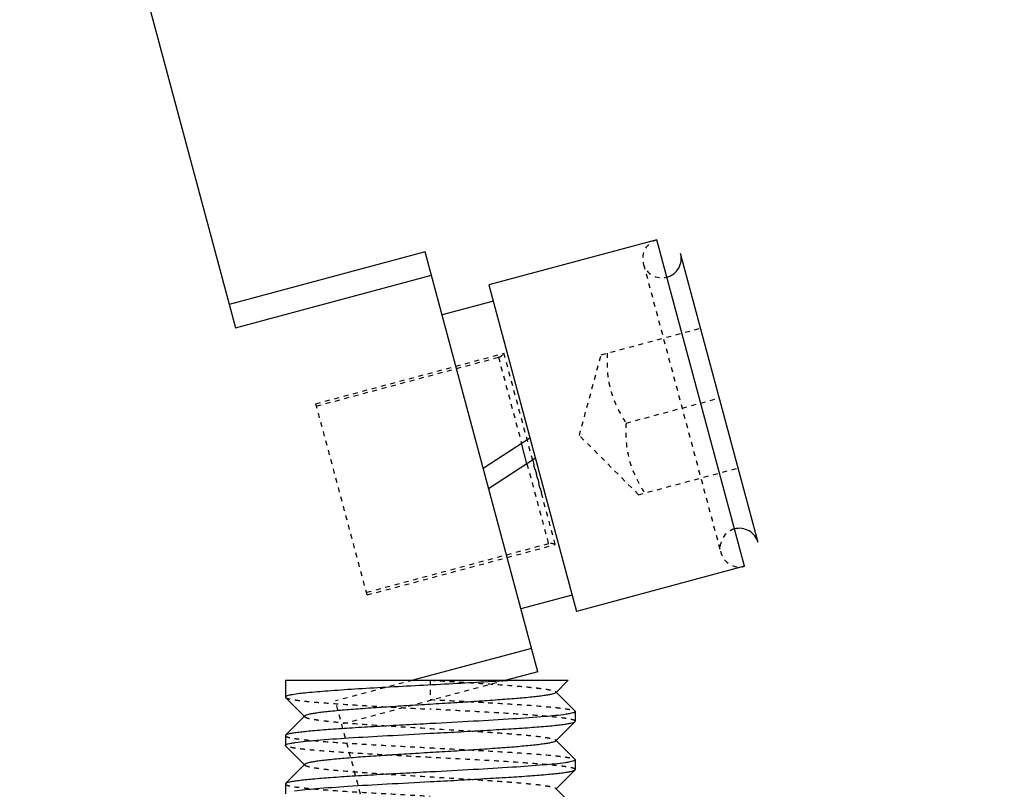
# Model space of a CAD drawing. Header units: millimetres. Extents: x -24622 to 57, y -1603 to 1112.
# Tile 105 of 219: x -1804 to -1784, y 669 to 685. Entities that reach past the tile are written whole.
import ezdxf

# ---------------------------------------------------------------- set-up
doc = ezdxf.new("R2010")
doc.units = ezdxf.units.MM
doc.linetypes.add('HIDDEN', pattern=[0.2, 0.1, -0.1])
doc.layers.add('02___PRT_ALL_AXES', color=7, linetype='Continuous')
doc.layers.add('DEFAULT_2', color=8, linetype='HIDDEN')
doc.dimstyles.new('7', dxfattribs={"dimtxt": 7, "dimasz": 4.5, "dimexe": 0.7, "dimexo": 0.9, "dimgap": 1.8, "dimtad": 0, "dimtxsty": 'Standard', "dimblk": 'OPEN30', "dimcen": 0, "dimclrd": 5, "dimclre": 3, "dimclrt": 256, "dimadec": 0, "dimazin": 2, "dimtm": 1e-09, "dimtfac": 0.6, "dimtofl": 0, "dimtmove": 0, "dimatfit": 3, "dimldrblk": 'OPEN30', "dimfxl": 1, "dimtolj": 1, "dimarcsym": 0})

# ---------------------------------------------------------------- blocks, each defined once
blk = doc.blocks.new('_Open30')
at = {"color": 0, "linetype": 'ByBlock', "lineweight": -2}
for p, q in [((-1, 0.2679), (0, 0)), ((0, 0), (-1, -0.2679)), ((0, 0), (-1, 0))]:
    blk.add_line(p, q, dxfattribs=at)
blk = doc.blocks.new('*D88')
at = {"color": 3, "linetype": 'ByBlock', "lineweight": -2}
for p, q in [((-1732.606, 724.121), (-1714.366, 724.121)), ((-1787.606, 586.121), (-1714.366, 586.121))]:
    blk.add_line(p, q, dxfattribs=at)
at = {"color": 5, "linetype": 'ByBlock', "lineweight": -2}
for p, q in [((-1715.066, 719.621), (-1715.066, 674.421)), ((-1715.066, 590.621), (-1715.066, 635.821))]:
    blk.add_line(p, q, dxfattribs=at)
at = {"layer": 'Defpoints', "color": 0, "linetype": 'ByBlock'}
for p in [(-1733.506, 724.121), (-1715.066, 724.121), (-1788.506, 586.121)]:
    blk.add_point(p, dxfattribs=at)
at = {"color": 5, "linetype": 'ByBlock', "lineweight": -2, "xscale": 4.5, "yscale": 4.5, "zscale": 4.5}
for p, rotation in [((-1715.066, 724.121), 90), ((-1715.066, 586.121), 270)]:
    blk.add_blockref('_Open30', p, dxfattribs=dict(at, rotation=rotation))
at = {"linetype": 'ByBlock', "insert": (-1715.066, 655.121), "char_height": 7, "attachment_point": 5, "rotation": 90}
blk.add_mtext('\\A1;138%%P15', dxfattribs=at)

msp = doc.modelspace()

# ---------------------------------------------------------------- linework, layer by layer
at = {"color": 7, "linetype": 'Continuous'}
for p, q in [((-1805.492, 700.636), (-1799.539, 678.42)), ((-1790.813, 680.241), (-1794.291, 679.309)), ((-1789.001, 673.479), (-1790.813, 680.241)), ((-1795.612, 679.99), (-1799.669, 678.903)), ((-1793.282, 671.297), (-1795.612, 679.99)), ((-1788.719, 673.969), (-1790.323, 679.957)), ((-1799.539, 678.42), (-1795.482, 679.507)), ((-1794.291, 679.309), (-1792.479, 672.547)), ((-1794.2, 678.971), (-1795.262, 678.686)), ((-1794.412, 675.511), (-1793.442, 676.141)), ((-1793.504, 675.601), (-1793.618, 676.026)), ((-1793.328, 675.716), (-1794.298, 675.086)), ((-1789.001, 673.479), (-1792.479, 672.547)), ((-1792.569, 672.885), (-1793.632, 672.601)), ((-1793.412, 671.78), (-1795.869, 671.121)), ((-1793.282, 671.297), (-1793.937, 671.121)), ((-1798.505, 671.121), (-1792.652, 671.121)), ((-1792.91, 670.862), (-1792.651, 671.121)), ((-1798.506, 670.771), (-1798.501, 670.763)), ((-1798.501, 670.763), (-1798.11, 670.371)), ((-1792.51, 670.48), (-1792.901, 670.871)), ((-1792.51, 670.48), (-1792.506, 670.471)), ((-1798.101, 670.381), (-1798.501, 669.98)), ((-1792.91, 669.862), (-1792.51, 670.263)), ((-1792.51, 670.263), (-1792.506, 670.271)), ((-1798.501, 669.98), (-1798.506, 669.971)), ((-1792.51, 669.48), (-1792.901, 669.871)), ((-1798.501, 669.763), (-1798.506, 669.771)), ((-1798.501, 669.763), (-1798.11, 669.371)), ((-1792.51, 669.48), (-1792.506, 669.471)), ((-1798.101, 669.381), (-1798.501, 668.98)), ((-1792.91, 668.862), (-1792.51, 669.263)), ((-1792.51, 669.263), (-1792.506, 669.271)), ((-1798.501, 668.98), (-1798.506, 668.971)), ((-1792.51, 668.48), (-1792.901, 668.871))]:
    msp.add_line(p, q, dxfattribs=at)
for centre, start, end in [((-1790.71, 679.854), 284.9255, 15), ((-1789.105, 673.866), 15, 105.0745)]:
    msp.add_arc(centre, 0.4, start, end, dxfattribs=at)
for points, start_tangent, end_tangent in [([(-1793.742, 671.121), (-1795.036, 671.046), (-1796.432, 670.971), (-1797.073, 670.934), (-1797.626, 670.896), (-1798.063, 670.859), (-1798.358, 670.821)], (-0.997857, -0.065435), (-0.985603, -0.169074)), ([(-1798.358, 670.821), (-1798.423, 670.809), (-1798.469, 670.796), (-1798.496, 670.784), (-1798.506, 670.771)], (-0.985603, -0.169074), (0.001552, -0.999999)), ([(-1792.91, 670.862), (-1792.937, 670.847), (-1792.986, 670.832), (-1793.058, 670.817), (-1793.152, 670.802), (-1793.266, 670.786), (-1793.401, 670.771), (-1793.724, 670.741), (-1794.111, 670.711), (-1794.547, 670.681), (-1795.018, 670.651), (-1795.506, 670.621), (-1795.993, 670.591), (-1796.464, 670.561), (-1796.9, 670.531), (-1797.287, 670.501), (-1797.611, 670.471), (-1797.745, 670.456), (-1797.86, 670.441), (-1797.953, 670.426), (-1798.025, 670.411), (-1798.074, 670.396), (-1798.101, 670.381)], (-0.706932, -0.707281), (-0.705678, -0.708532)), ([(-1792.695, 670.415), (-1793.136, 670.366), (-1793.794, 670.318), (-1794.609, 670.27), (-1795.506, 670.221)], (-0.988667, -0.150128), (-0.998596, -0.052977)), ([(-1792.506, 670.471), (-1792.517, 670.457), (-1792.553, 670.443), (-1792.612, 670.429), (-1792.695, 670.415)], (0.006208, -0.999981), (-0.988667, -0.150128)), ([(-1795.506, 670.221), (-1796.071, 670.191), (-1796.617, 670.161), (-1797.122, 670.131), (-1797.57, 670.101), (-1797.943, 670.07), (-1798.098, 670.055), (-1798.229, 670.04), (-1798.336, 670.025), (-1798.418, 670.01), (-1798.473, 669.995), (-1798.501, 669.98)], (-0.998596, -0.052977), (-0.70599, -0.708222)), ([(-1795.506, 670.021), (-1794.94, 670.051), (-1794.394, 670.082), (-1793.889, 670.112), (-1793.441, 670.142), (-1793.068, 670.172), (-1792.913, 670.187), (-1792.782, 670.202), (-1792.675, 670.218), (-1792.594, 670.233), (-1792.538, 670.248), (-1792.51, 670.263)], (0.998596, 0.052977), (0.706033, 0.708179)), ([(-1798.306, 669.83), (-1797.861, 669.878), (-1797.204, 669.926), (-1796.395, 669.973), (-1795.506, 670.021)], (0.989237, 0.146322), (0.998596, 0.052977)), ([(-1798.506, 669.771), (-1798.493, 669.786), (-1798.455, 669.801), (-1798.393, 669.815), (-1798.306, 669.83)], (0.008222, 0.999966), (0.989237, 0.146322)), ([(-1792.91, 669.862), (-1792.937, 669.847), (-1792.986, 669.832), (-1793.058, 669.817), (-1793.152, 669.802), (-1793.266, 669.786), (-1793.401, 669.771), (-1793.724, 669.741), (-1794.111, 669.711), (-1794.547, 669.681), (-1795.018, 669.651), (-1795.506, 669.621), (-1795.993, 669.591), (-1796.464, 669.561), (-1796.9, 669.531), (-1797.287, 669.501), (-1797.611, 669.471), (-1797.745, 669.456), (-1797.86, 669.441), (-1797.953, 669.426), (-1798.025, 669.411), (-1798.074, 669.396), (-1798.101, 669.381)], (-0.70586, -0.708351), (-0.707117, -0.707096)), ([(-1792.506, 669.471), (-1792.518, 669.457), (-1792.556, 669.442), (-1792.618, 669.428), (-1792.705, 669.413)], (-0.007646, -0.999971), (-0.989203, -0.146553)), ([(-1792.705, 669.413), (-1793.149, 669.365), (-1793.806, 669.317), (-1794.616, 669.269), (-1795.506, 669.221)], (-0.989203, -0.146553), (-0.998596, -0.052977)), ([(-1795.506, 669.021), (-1794.94, 669.051), (-1794.394, 669.082), (-1793.889, 669.112), (-1793.441, 669.142), (-1793.068, 669.172), (-1792.913, 669.187), (-1792.782, 669.202), (-1792.675, 669.218), (-1792.594, 669.233), (-1792.538, 669.248), (-1792.51, 669.263)], (0.998596, 0.052977), (0.705994, 0.708218)), ([(-1795.506, 669.221), (-1796.071, 669.191), (-1796.617, 669.161), (-1797.122, 669.131), (-1797.57, 669.101), (-1797.943, 669.07), (-1798.098, 669.055), (-1798.229, 669.04), (-1798.336, 669.025), (-1798.418, 669.01), (-1798.473, 668.995), (-1798.501, 668.98)], (-0.998596, -0.052977), (-0.70604, -0.708172)), ([(-1798.316, 668.828), (-1797.874, 668.876), (-1797.216, 668.925), (-1796.402, 668.973), (-1795.506, 669.021)], (0.988693, 0.149957), (0.998596, 0.052977))]:
    msp.add_spline(points, degree=3, dxfattribs=dict(at, start_tangent=start_tangent, end_tangent=end_tangent))
at = {"layer": '02___PRT_ALL_AXES', "color": 7, "linetype": 'Continuous'}
for p, q in [((-1798.506, 671.121), (-1798.506, 670.771)), ((-1792.506, 670.471), (-1792.506, 670.271)), ((-1798.506, 669.971), (-1798.506, 669.771)), ((-1792.506, 669.471), (-1792.506, 669.271)), ((-1798.506, 668.971), (-1798.506, 668.771))]:
    msp.add_line(p, q, dxfattribs=at)
at = {"layer": 'DEFAULT_2', "color": 8, "linetype": 'HIDDEN'}
for p, q in [((-1791.09, 679.729), (-1789.497, 673.784)), ((-1791.97, 677.86), (-1789.909, 678.412)), ((-1797.876, 676.847), (-1793.981, 677.891)), ((-1792.919, 673.93), (-1793.981, 677.891)), ((-1792.419, 676.187), (-1791.97, 677.86)), ((-1797.863, 676.799), (-1794.095, 677.808)), ((-1794.095, 677.808), (-1793.618, 676.026)), ((-1796.814, 672.887), (-1797.876, 676.847)), ((-1791.453, 676.446), (-1789.521, 676.963)), ((-1791.194, 674.962), (-1792.419, 676.187)), ((-1793.504, 675.601), (-1793.06, 673.945)), ((-1793.386, 675.676), (-1793.178, 674.895)), ((-1791.194, 674.962), (-1789.133, 675.515)), ((-1793.06, 673.945), (-1796.827, 672.935)), ((-1796.814, 672.887), (-1792.919, 673.93)), ((-1795.869, 671.121), (-1797.469, 670.693)), ((-1793.937, 671.121), (-1797.339, 670.21)), ((-1795.506, 671.121), (-1795.506, 670.721)), ((-1791.516, 648.476), (-1797.469, 670.693)), ((-1792.901, 670.871), (-1792.91, 670.881)), ((-1798.11, 670.371), (-1798.101, 670.362)), ((-1798.101, 670.381), (-1798.101, 670.362)), ((-1792.901, 669.871), (-1792.91, 669.881)), ((-1792.91, 669.881), (-1792.91, 669.862)), ((-1798.11, 669.371), (-1798.101, 669.362)), ((-1792.901, 668.871), (-1792.91, 668.881)), ((-1792.91, 668.881), (-1792.91, 668.862))]:
    msp.add_line(p, q, dxfattribs=at)
for centre, radius, start, end in [((-1790.71, 679.854), 0.4, 105, 284.9255), ((-1794.147, 678.001), 0.2, 285, 326.4096), ((-1789.105, 673.866), 0.4, 105.0745, 285), ((-1793.008, 673.751), 0.2, 63.5894, 105)]:
    msp.add_arc(centre, radius, start, end, dxfattribs=at)
for points, start_tangent, end_tangent in [([(-1791.841, 677.895), (-1791.776, 677.136), (-1791.453, 676.446)], (-0.059915, -0.998203), (0.55099, -0.834512)), ([(-1791.453, 676.446), (-1791.388, 675.687), (-1791.065, 674.997)], (-0.059915, -0.998203), (0.55099, -0.834512)), ([(-1795.506, 671.121), (-1795.018, 671.091), (-1794.547, 671.061), (-1794.111, 671.031), (-1793.724, 671.001), (-1793.401, 670.971), (-1793.266, 670.956), (-1793.152, 670.941), (-1793.058, 670.926), (-1792.986, 670.911), (-1792.937, 670.896), (-1792.91, 670.881)], (0.998132, -0.061099), (0.707034, -0.70718)), ([(-1798.501, 670.763), (-1798.473, 670.748), (-1798.418, 670.733), (-1798.336, 670.718), (-1798.229, 670.702), (-1798.098, 670.687), (-1797.943, 670.672), (-1797.57, 670.642), (-1797.122, 670.612), (-1796.617, 670.582), (-1796.071, 670.552), (-1795.506, 670.521)], (0.706399, -0.707814), (0.998596, -0.052977)), ([(-1795.506, 670.721), (-1794.94, 670.691), (-1794.394, 670.661), (-1793.889, 670.631), (-1793.441, 670.601), (-1793.068, 670.57), (-1792.913, 670.555), (-1792.782, 670.54), (-1792.675, 670.525), (-1792.594, 670.51), (-1792.538, 670.495), (-1792.51, 670.48)], (0.998596, -0.052977), (0.706014, -0.708198)), ([(-1792.91, 670.881), (-1792.906, 670.871), (-1792.91, 670.862)], (0.707034, -0.70718), (-0.706932, -0.707281)), ([(-1792.506, 670.271), (-1792.52, 670.287), (-1792.563, 670.303), (-1792.634, 670.318), (-1792.734, 670.334), (-1792.859, 670.349), (-1793.011, 670.365), (-1793.384, 670.396), (-1793.839, 670.428), (-1794.357, 670.459), (-1794.92, 670.49), (-1795.506, 670.521)], (0.007646, 0.999971), (-0.998596, 0.052977)), ([(-1798.101, 670.362), (-1798.074, 670.347), (-1798.025, 670.332), (-1797.953, 670.317), (-1797.86, 670.302), (-1797.745, 670.286), (-1797.611, 670.271), (-1797.287, 670.241), (-1796.687, 670.196), (-1795.993, 670.151), (-1795.261, 670.106), (-1794.547, 670.061), (-1794.216, 670.039), (-1793.911, 670.016), (-1793.637, 669.994), (-1793.401, 669.971), (-1793.206, 669.949), (-1793.058, 669.926), (-1792.959, 669.904), (-1792.928, 669.892), (-1792.91, 669.881)], (0.705911, -0.7083), (0.70615, -0.708063)), ([(-1798.506, 669.971), (-1798.491, 669.956), (-1798.448, 669.94), (-1798.376, 669.924), (-1798.277, 669.909), (-1798.151, 669.893), (-1798, 669.878), (-1797.627, 669.846), (-1797.172, 669.815), (-1796.654, 669.784), (-1796.091, 669.753), (-1795.506, 669.721)], (-0.000879, -1), (0.998596, -0.052977)), ([(-1795.506, 669.521), (-1796.071, 669.551), (-1796.617, 669.582), (-1797.122, 669.612), (-1797.57, 669.642), (-1797.943, 669.672), (-1798.098, 669.687), (-1798.229, 669.702), (-1798.336, 669.718), (-1798.418, 669.733), (-1798.473, 669.748), (-1798.501, 669.763)], (-0.998596, 0.052977), (-0.705917, 0.708295)), ([(-1795.506, 669.721), (-1794.94, 669.691), (-1794.394, 669.661), (-1793.889, 669.631), (-1793.441, 669.601), (-1793.068, 669.57), (-1792.913, 669.555), (-1792.782, 669.54), (-1792.675, 669.525), (-1792.594, 669.51), (-1792.538, 669.495), (-1792.51, 669.48)], (0.998596, -0.052977), (0.705922, -0.70829)), ([(-1792.506, 669.271), (-1792.52, 669.287), (-1792.563, 669.303), (-1792.635, 669.318), (-1792.734, 669.334), (-1792.86, 669.349), (-1793.011, 669.365), (-1793.384, 669.396), (-1793.839, 669.428), (-1794.357, 669.459), (-1794.92, 669.49), (-1795.506, 669.521)], (0.001278, 0.999999), (-0.998596, 0.052977)), ([(-1798.101, 669.381), (-1798.106, 669.371), (-1798.101, 669.362)], (-0.707117, -0.707096), (0.7072, -0.707014)), ([(-1798.101, 669.362), (-1798.074, 669.347), (-1798.025, 669.332), (-1797.953, 669.317), (-1797.86, 669.302), (-1797.745, 669.286), (-1797.611, 669.271), (-1797.287, 669.241), (-1796.687, 669.196), (-1795.993, 669.151), (-1795.261, 669.106), (-1794.547, 669.061), (-1794.216, 669.039), (-1793.911, 669.016), (-1793.637, 668.994), (-1793.401, 668.971), (-1793.206, 668.949), (-1793.058, 668.926), (-1792.959, 668.904), (-1792.928, 668.892), (-1792.91, 668.881)], (0.7072, -0.707014), (0.706711, -0.707503)), ([(-1798.506, 668.971), (-1798.491, 668.956), (-1798.448, 668.94), (-1798.377, 668.924), (-1798.278, 668.909), (-1798.152, 668.893), (-1798, 668.878), (-1797.627, 668.846), (-1797.173, 668.815), (-1796.654, 668.784), (-1796.091, 668.753), (-1795.506, 668.721)], (-0.008222, -0.999966), (0.998596, -0.052977))]:
    msp.add_spline(points, degree=3, dxfattribs=dict(at, start_tangent=start_tangent, end_tangent=end_tangent))

# ---------------------------------------------------------------- dimensions: what is measured, and where the dimension line sits
at = {"color": 5, "linetype": 'ByBlock'}
dim = msp.add_linear_dim(base=(-1715.066, 724.121), p1=(-1788.506, 586.121), p2=(-1733.506, 724.121), angle=90, text='<>%%P15', dimstyle='7', dxfattribs=at)
dim.commit()
dim.dimension.update_dxf_attribs({"geometry": '*D88', "text_midpoint": (-1715.066, 655.121)})

doc.saveas('drawing.dxf')
